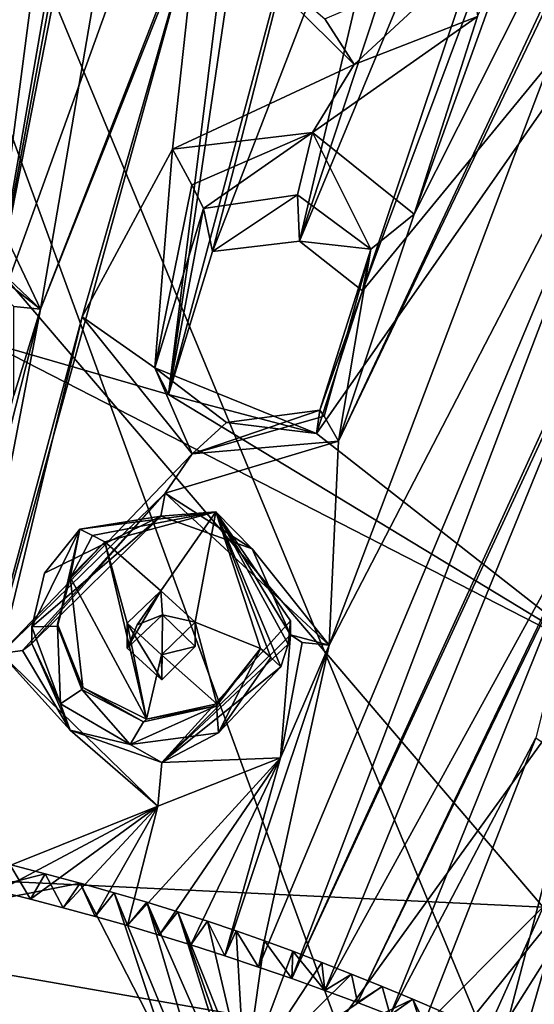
# Model space of a CAD drawing. Header units: millimetres. Extents: x -150 to 308, y -116 to 257.
# Tile 104 of 147: x 260.92 to 268.48, y 160.28 to 174.73. Entities that reach past the tile are written whole.
import ezdxf

# ---------------------------------------------------------------- set-up
doc = ezdxf.new("R2010")
doc.units = ezdxf.units.MM
doc.header["$LTSCALE"] = 81.481481
for name, color, linetype in [('138', 7, 'CONTINUOUS'), ('1389', 7, 'CONTINUOUS'), ('139', 7, 'CONTINUOUS'), ('1402', 7, 'CONTINUOUS'), ('1403', 7, 'CONTINUOUS'), ('1404', 7, 'CONTINUOUS'), ('1405', 7, 'CONTINUOUS'), ('1434', 7, 'CONTINUOUS'), ('1438', 7, 'CONTINUOUS'), ('1439', 7, 'CONTINUOUS'), ('1440', 7, 'CONTINUOUS'), ('1441', 7, 'CONTINUOUS'), ('1442', 7, 'CONTINUOUS'), ('1443', 7, 'CONTINUOUS'), ('1444', 7, 'CONTINUOUS'), ('1445', 7, 'CONTINUOUS'), ('1446', 7, 'CONTINUOUS'), ('1447', 7, 'CONTINUOUS'), ('1454', 7, 'CONTINUOUS'), ('1455', 7, 'CONTINUOUS'), ('254', 7, 'CONTINUOUS'), ('742', 7, 'CONTINUOUS'), ('744', 7, 'CONTINUOUS'), ('783', 7, 'CONTINUOUS'), ('786', 7, 'CONTINUOUS'), ('829', 7, 'CONTINUOUS')]:
    doc.layers.add(name, color=color, linetype=linetype)

msp = doc.modelspace()

# ---------------------------------------------------------------- linework, layer by layer
at = {"layer": '138', "linetype": 'CONTINUOUS'}
for points in [[(268.609, 161.712, -51.639), (249.928, 162.607, -52.632), (250, 183.471, -49.519), (268.609, 161.712, -51.639)], [(301.289, 177.897, -44.25), (268.609, 161.712, -51.639), (250, 183.471, -49.519), (301.289, 177.897, -44.25)]]:
    msp.add_3dface(points, dxfattribs=at)
at = {"layer": '1389', "linetype": 'CONTINUOUS'}
for points in [[(260.78, 162.337, -29.223), (260.6, 161.945, -27.227), (261.081, 161.826, -27.318), (260.78, 162.337, -29.223)], [(261.298, 162.2, -29.305), (260.78, 162.337, -29.223), (261.081, 161.826, -27.318), (261.298, 162.2, -29.305)], [(261.298, 162.2, -29.305), (261.081, 161.826, -27.318), (261.559, 161.702, -27.413), (261.298, 162.2, -29.305)], [(261.811, 162.06, -29.389), (261.298, 162.2, -29.305), (261.559, 161.702, -27.413), (261.811, 162.06, -29.389)], [(261.811, 162.06, -29.389), (261.559, 161.702, -27.413), (262.033, 161.573, -27.513), (261.811, 162.06, -29.389)], [(262.31, 161.92, -29.474), (261.811, 162.06, -29.389), (262.033, 161.573, -27.513), (262.31, 161.92, -29.474)], [(262.31, 161.92, -29.474), (262.033, 161.573, -27.513), (262.504, 161.439, -27.616), (262.31, 161.92, -29.474)], [(262.791, 161.781, -29.557), (262.31, 161.92, -29.474), (262.504, 161.439, -27.616), (262.791, 161.781, -29.557)], [(262.791, 161.781, -29.557), (262.504, 161.439, -27.616), (262.972, 161.3, -27.723), (262.791, 161.781, -29.557)], [(263.247, 161.644, -29.64), (262.791, 161.781, -29.557), (262.972, 161.3, -27.723), (263.247, 161.644, -29.64)], [(263.247, 161.644, -29.64), (262.972, 161.3, -27.723), (263.437, 161.157, -27.835), (263.247, 161.644, -29.64)], [(263.683, 161.506, -29.722), (263.247, 161.644, -29.64), (263.437, 161.157, -27.835), (263.683, 161.506, -29.722)], [(263.683, 161.506, -29.722), (263.437, 161.157, -27.835), (263.935, 160.997, -27.959), (263.683, 161.506, -29.722)], [(264.104, 161.364, -29.805), (263.683, 161.506, -29.722), (263.935, 160.997, -27.959), (264.104, 161.364, -29.805)], [(264.104, 161.364, -29.805), (263.935, 160.997, -27.959), (264.429, 160.832, -28.087), (264.104, 161.364, -29.805)], [(264.518, 161.217, -29.89), (264.104, 161.364, -29.805), (264.429, 160.832, -28.087), (264.518, 161.217, -29.89)], [(264.518, 161.217, -29.89), (264.429, 160.832, -28.087), (264.919, 160.662, -28.22), (264.518, 161.217, -29.89)], [(264.934, 161.063, -29.979), (264.518, 161.217, -29.89), (264.919, 160.662, -28.22), (264.934, 161.063, -29.979)], [(264.934, 161.063, -29.979), (264.919, 160.662, -28.22), (265.405, 160.488, -28.357), (264.934, 161.063, -29.979)], [(265.358, 160.899, -30.072), (264.934, 161.063, -29.979), (265.405, 160.488, -28.357), (265.358, 160.899, -30.072)], [(265.798, 160.726, -30.171), (265.358, 160.899, -30.072), (265.405, 160.488, -28.357), (265.798, 160.726, -30.171)], [(265.798, 160.726, -30.171), (265.405, 160.488, -28.357), (265.886, 160.309, -28.498), (265.798, 160.726, -30.171)], [(266.244, 160.546, -30.274), (265.798, 160.726, -30.171), (265.886, 160.309, -28.498), (266.244, 160.546, -30.274)], [(266.244, 160.546, -30.274), (265.886, 160.309, -28.498), (266.363, 160.125, -28.643), (266.244, 160.546, -30.274)], [(266.696, 160.359, -30.38), (266.244, 160.546, -30.274), (266.363, 160.125, -28.643), (266.696, 160.359, -30.38)], [(266.696, 160.359, -30.38), (266.363, 160.125, -28.643), (266.834, 159.937, -28.792), (266.696, 160.359, -30.38)], [(267.152, 160.165, -30.49), (266.696, 160.359, -30.38), (266.834, 159.937, -28.792), (267.152, 160.165, -30.49)]]:
    msp.add_3dface(points, dxfattribs=at)
at = {"layer": '139', "linetype": 'CONTINUOUS'}
for points in [[(249.903, 160.261, -52.905), (249.928, 162.607, -52.632), (267.625, 159.518, -51.946), (249.903, 160.261, -52.905)], [(249.928, 162.607, -52.632), (268.609, 161.712, -51.639), (267.625, 159.518, -51.946), (249.928, 162.607, -52.632)], [(267.625, 159.518, -51.946), (268.609, 161.712, -51.639), (284.543, 157.328, -49.152), (267.625, 159.518, -51.946)]]:
    msp.add_3dface(points, dxfattribs=at)
at = {"layer": '1402', "linetype": 'CONTINUOUS'}
for points in [[(261.84, 170.369, -24.77), (263.166, 172.831, -24.188), (262.905, 169.622, -24.301), (261.84, 170.369, -24.77)], [(262.905, 169.622, -24.301), (263.166, 172.831, -24.188), (263.453, 172.309, -24.136), (262.905, 169.622, -24.301)], [(263.623, 171.962, -23.705), (262.905, 169.622, -24.301), (263.453, 172.309, -24.136), (263.623, 171.962, -23.705)], [(263.456, 168.359, -25.553), (261.84, 170.369, -24.77), (262.905, 169.622, -24.301), (263.456, 168.359, -25.553)], [(263.96, 168.823, -24.711), (263.456, 168.359, -25.553), (262.905, 169.622, -24.301), (263.96, 168.823, -24.711)], [(265.396, 168.913, -25.435), (263.456, 168.359, -25.553), (265.329, 169.004, -24.892), (265.396, 168.913, -25.435)], [(265.329, 169.004, -24.892), (263.456, 168.359, -25.553), (263.96, 168.823, -24.711), (265.329, 169.004, -24.892)], [(265.606, 168.547, -25.77), (263.456, 168.359, -25.553), (265.396, 168.913, -25.435), (265.606, 168.547, -25.77)]]:
    msp.add_3dface(points, dxfattribs=at)
at = {"layer": '1403', "linetype": 'CONTINUOUS'}
for points in [[(263.166, 172.831, -24.188), (265.223, 173.075, -24.352), (263.453, 172.309, -24.136), (263.166, 172.831, -24.188)], [(265.223, 173.075, -24.352), (263.623, 171.962, -23.705), (263.453, 172.309, -24.136), (265.223, 173.075, -24.352)], [(263.623, 171.962, -23.705), (265.223, 173.075, -24.352), (265.004, 172.163, -23.858), (263.623, 171.962, -23.705)], [(265.004, 172.163, -23.858), (265.223, 173.075, -24.352), (266.081, 171.365, -24.286), (265.004, 172.163, -23.858)], [(265.223, 173.075, -24.352), (266.716, 171.875, -24.901), (266.081, 171.365, -24.286), (265.223, 173.075, -24.352)], [(266.716, 171.875, -24.901), (265.606, 168.547, -25.77), (266.081, 171.365, -24.286), (266.716, 171.875, -24.901)], [(265.396, 168.913, -25.435), (265.329, 169.004, -24.892), (266.081, 171.365, -24.286), (265.396, 168.913, -25.435)], [(265.606, 168.547, -25.77), (265.396, 168.913, -25.435), (266.081, 171.365, -24.286), (265.606, 168.547, -25.77)]]:
    msp.add_3dface(points, dxfattribs=at)
at = {"layer": '1404', "linetype": 'CONTINUOUS'}
for points in [[(263.754, 171.328, -22.072), (263.623, 171.962, -23.705), (265.004, 172.163, -23.858), (263.754, 171.328, -22.072)], [(265.031, 171.481, -22.175), (263.754, 171.328, -22.072), (265.004, 172.163, -23.858), (265.031, 171.481, -22.175)], [(265.031, 171.481, -22.175), (265.004, 172.163, -23.858), (266.081, 171.365, -24.286), (265.031, 171.481, -22.175)], [(265.958, 170.752, -22.507), (265.031, 171.481, -22.175), (266.081, 171.365, -24.286), (265.958, 170.752, -22.507)], [(265.329, 169.004, -24.892), (265.958, 170.752, -22.507), (266.081, 171.365, -24.286), (265.329, 169.004, -24.892)], [(265.282, 168.658, -23.055), (265.958, 170.752, -22.507), (265.329, 169.004, -24.892), (265.282, 168.658, -23.055)]]:
    msp.add_3dface(points, dxfattribs=at)
at = {"layer": '1405', "linetype": 'CONTINUOUS'}
for points in [[(263.107, 169.231, -22.621), (262.905, 169.622, -24.301), (263.623, 171.962, -23.705), (263.107, 169.231, -22.621)], [(263.754, 171.328, -22.072), (263.107, 169.231, -22.621), (263.623, 171.962, -23.705), (263.754, 171.328, -22.072)], [(263.107, 169.231, -22.621), (265.282, 168.658, -23.055), (262.905, 169.622, -24.301), (263.107, 169.231, -22.621)], [(265.282, 168.658, -23.055), (263.96, 168.823, -24.711), (262.905, 169.622, -24.301), (265.282, 168.658, -23.055)], [(265.282, 168.658, -23.055), (265.329, 169.004, -24.892), (263.96, 168.823, -24.711), (265.282, 168.658, -23.055)]]:
    msp.add_3dface(points, dxfattribs=at)
at = {"layer": '1434', "linetype": 'CONTINUOUS'}
for points in [[(265.835, 174.071, -24.136), (263.549, 176.326, -23.238), (265.406, 174.741, -24.423), (265.835, 174.071, -24.136)], [(267.543, 175.66, -24.487), (265.835, 174.071, -24.136), (265.406, 174.741, -24.423), (267.543, 175.66, -24.487)], [(267.646, 174.779, -24.162), (265.835, 174.071, -24.136), (267.543, 175.66, -24.487), (267.646, 174.779, -24.162)]]:
    msp.add_3dface(points, dxfattribs=at)
at = {"layer": '1438', "linetype": 'CONTINUOUS'}
for points in [[(264.9, 165.708, -27.172), (264.751, 163.899, -27.135), (263.011, 163.831, -27.49), (264.9, 165.708, -27.172)], [(265.072, 165.592, -26.813), (264.751, 163.899, -27.135), (264.9, 165.708, -27.172), (265.072, 165.592, -26.813)], [(261.1, 165.579, -26.625), (261.665, 164.307, -27.123), (260.965, 165.478, -26.299), (261.1, 165.579, -26.625)], [(265.468, 165.556, -26.701), (264.751, 163.899, -27.135), (265.072, 165.592, -26.813), (265.468, 165.556, -26.701)], [(261.665, 164.307, -27.123), (260.648, 165.432, -26.15), (260.965, 165.478, -26.299), (261.665, 164.307, -27.123)], [(262.952, 163.193, -27.117), (260.648, 165.432, -26.15), (261.665, 164.307, -27.123), (262.952, 163.193, -27.117)], [(263.011, 163.831, -27.49), (262.952, 163.193, -27.117), (261.665, 164.307, -27.123), (263.011, 163.831, -27.49)], [(264.751, 163.899, -27.135), (262.952, 163.193, -27.117), (263.011, 163.831, -27.49), (264.751, 163.899, -27.135)]]:
    msp.add_3dface(points, dxfattribs=at)
at = {"layer": '1439', "linetype": 'CONTINUOUS'}
for points in [[(260.648, 165.432, -26.15), (263.06, 167.786, -25.683), (260.965, 165.478, -26.299), (260.648, 165.432, -26.15)], [(263.06, 167.786, -25.683), (261.1, 165.579, -26.625), (260.965, 165.478, -26.299), (263.06, 167.786, -25.683)], [(261.1, 165.579, -26.625), (263.06, 167.786, -25.683), (262.995, 167.448, -26.271), (261.1, 165.579, -26.625)], [(262.995, 167.448, -26.271), (263.06, 167.786, -25.683), (264.338, 166.969, -26.643), (262.995, 167.448, -26.271)], [(263.06, 167.786, -25.683), (265.468, 165.556, -26.701), (264.338, 166.969, -26.643), (263.06, 167.786, -25.683)], [(265.468, 165.556, -26.701), (264.9, 165.708, -27.172), (264.338, 166.969, -26.643), (265.468, 165.556, -26.701)], [(265.468, 165.556, -26.701), (265.072, 165.592, -26.813), (264.9, 165.708, -27.172), (265.468, 165.556, -26.701)]]:
    msp.add_3dface(points, dxfattribs=at)
at = {"layer": '1440', "linetype": 'CONTINUOUS'}
for points in [[(261.1, 165.579, -26.625), (262.995, 167.448, -26.271), (261.1, 165.822, -27.654), (261.1, 165.579, -26.625)], [(261.1, 165.822, -27.654), (262.995, 167.448, -26.271), (261.286, 166.612, -27.428), (261.1, 165.822, -27.654)], [(261.286, 166.612, -27.428), (262.995, 167.448, -26.271), (261.808, 167.255, -27.285), (261.286, 166.612, -27.428)], [(261.808, 167.255, -27.285), (262.995, 167.448, -26.271), (263.802, 167.512, -27.316), (261.808, 167.255, -27.285)], [(262.995, 167.448, -26.271), (264.338, 166.969, -26.643), (263.802, 167.512, -27.316), (262.995, 167.448, -26.271)], [(264.338, 166.969, -26.643), (264.9, 165.708, -27.172), (263.802, 167.512, -27.316), (264.338, 166.969, -26.643)], [(264.9, 165.708, -27.172), (264.9, 165.912, -28.034), (263.802, 167.512, -27.316), (264.9, 165.708, -27.172)]]:
    msp.add_3dface(points, dxfattribs=at)
at = {"layer": '1441', "linetype": 'CONTINUOUS'}
for points in [[(261.808, 167.255, -27.285), (263.802, 167.512, -27.316), (261.992, 167.163, -27.333), (261.808, 167.255, -27.285)], [(261.992, 167.163, -27.333), (263.802, 167.512, -27.316), (262.171, 167.07, -27.382), (261.992, 167.163, -27.333)], [(262.171, 167.07, -27.382), (263.802, 167.512, -27.316), (262.997, 166.353, -27.725), (262.171, 167.07, -27.382)], [(262.997, 166.353, -27.725), (263.802, 167.512, -27.316), (263.5, 165.891, -27.944), (262.997, 166.353, -27.725)], [(263.802, 167.512, -27.316), (264.46, 165.505, -28.165), (263.5, 165.891, -27.944), (263.802, 167.512, -27.316)], [(263.802, 167.512, -27.316), (264.9, 165.912, -28.034), (264.864, 165.567, -28.169), (263.802, 167.512, -27.316)], [(264.46, 165.505, -28.165), (263.802, 167.512, -27.316), (264.61, 165.371, -28.229), (264.46, 165.505, -28.165)], [(264.61, 165.371, -28.229), (263.802, 167.512, -27.316), (264.758, 165.234, -28.294), (264.61, 165.371, -28.229)], [(264.758, 165.234, -28.294), (263.802, 167.512, -27.316), (264.864, 165.567, -28.169), (264.758, 165.234, -28.294)], [(261.664, 166.55, -27.561), (262.171, 167.07, -27.382), (262.785, 164.469, -28.47), (261.664, 166.55, -27.561)], [(262.785, 164.469, -28.47), (262.171, 167.07, -27.382), (262.5, 165.877, -27.884), (262.785, 164.469, -28.47)], [(262.5, 165.877, -27.884), (262.171, 167.07, -27.382), (262.997, 166.353, -27.725), (262.5, 165.877, -27.884)], [(261.478, 165.863, -27.827), (261.664, 166.55, -27.561), (261.85, 164.934, -28.225), (261.478, 165.863, -27.827)], [(261.85, 164.934, -28.225), (261.664, 166.55, -27.561), (262.785, 164.469, -28.47), (261.85, 164.934, -28.225)], [(262.785, 164.469, -28.47), (262.5, 165.877, -27.884), (263.003, 165.414, -28.103), (262.785, 164.469, -28.47)], [(263.5, 165.891, -27.944), (263.817, 164.693, -28.446), (263.003, 165.414, -28.103), (263.5, 165.891, -27.944)], [(264.46, 165.505, -28.165), (263.817, 164.693, -28.446), (263.5, 165.891, -27.944), (264.46, 165.505, -28.165)], [(263.817, 164.693, -28.446), (262.785, 164.469, -28.47), (263.003, 165.414, -28.103), (263.817, 164.693, -28.446)]]:
    msp.add_3dface(points, dxfattribs=at)
at = {"layer": '1442', "linetype": 'CONTINUOUS'}
for points in [[(261.1, 165.822, -27.654), (261.286, 166.612, -27.428), (261.808, 167.255, -27.285), (261.1, 165.822, -27.654)], [(261.1, 165.822, -27.654), (261.808, 167.255, -27.285), (261.477, 165.831, -27.692), (261.1, 165.822, -27.654)], [(261.477, 165.831, -27.692), (261.808, 167.255, -27.285), (261.657, 166.523, -27.496), (261.477, 165.831, -27.692)], [(261.808, 167.255, -27.285), (261.992, 167.163, -27.333), (261.657, 166.523, -27.496), (261.808, 167.255, -27.285)], [(261.992, 167.163, -27.333), (262.171, 167.07, -27.382), (261.657, 166.523, -27.496), (261.992, 167.163, -27.333)], [(261.52, 164.693, -28.053), (261.1, 165.822, -27.654), (261.477, 165.831, -27.692), (261.52, 164.693, -28.053)], [(261.835, 164.903, -28.022), (261.52, 164.693, -28.053), (261.477, 165.831, -27.692), (261.835, 164.903, -28.022)], [(264.46, 165.505, -28.165), (263.844, 164.268, -28.479), (263.812, 164.664, -28.347), (264.46, 165.505, -28.165)], [(264.46, 165.505, -28.165), (264.61, 165.371, -28.229), (263.844, 164.268, -28.479), (264.46, 165.505, -28.165)], [(264.61, 165.371, -28.229), (264.758, 165.234, -28.294), (263.844, 164.268, -28.479), (264.61, 165.371, -28.229)], [(262.543, 164.095, -28.363), (261.52, 164.693, -28.053), (261.835, 164.903, -28.022), (262.543, 164.095, -28.363)], [(262.742, 164.43, -28.282), (262.543, 164.095, -28.363), (261.835, 164.903, -28.022), (262.742, 164.43, -28.282)], [(263.844, 164.268, -28.479), (262.543, 164.095, -28.363), (263.812, 164.664, -28.347), (263.844, 164.268, -28.479)], [(263.812, 164.664, -28.347), (262.543, 164.095, -28.363), (262.742, 164.43, -28.282), (263.812, 164.664, -28.347)]]:
    msp.add_3dface(points, dxfattribs=at)
at = {"layer": '1443', "linetype": 'CONTINUOUS'}
for points in [[(264.9, 165.708, -27.172), (263.011, 163.831, -27.49), (264.9, 165.912, -28.034), (264.9, 165.708, -27.172)], [(264.9, 165.912, -28.034), (263.011, 163.831, -27.49), (264.864, 165.567, -28.169), (264.9, 165.912, -28.034)], [(261.1, 165.579, -26.625), (261.1, 165.822, -27.654), (261.52, 164.693, -28.053), (261.1, 165.579, -26.625)], [(261.665, 164.307, -27.123), (261.1, 165.579, -26.625), (261.52, 164.693, -28.053), (261.665, 164.307, -27.123)], [(263.011, 163.831, -27.49), (264.758, 165.234, -28.294), (264.864, 165.567, -28.169), (263.011, 163.831, -27.49)], [(264.758, 165.234, -28.294), (263.011, 163.831, -27.49), (263.844, 164.268, -28.479), (264.758, 165.234, -28.294)], [(261.665, 164.307, -27.123), (261.52, 164.693, -28.053), (262.543, 164.095, -28.363), (261.665, 164.307, -27.123)], [(263.011, 163.831, -27.49), (261.665, 164.307, -27.123), (262.543, 164.095, -28.363), (263.011, 163.831, -27.49)], [(263.011, 163.831, -27.49), (262.543, 164.095, -28.363), (263.844, 164.268, -28.479), (263.011, 163.831, -27.49)]]:
    msp.add_3dface(points, dxfattribs=at)
at = {"layer": '1444', "linetype": 'CONTINUOUS'}
for points in [[(262.171, 167.07, -27.382), (261.664, 166.55, -27.561), (261.657, 166.523, -27.496), (262.171, 167.07, -27.382)], [(261.478, 165.863, -27.827), (261.477, 165.831, -27.692), (261.657, 166.523, -27.496), (261.478, 165.863, -27.827)], [(261.664, 166.55, -27.561), (261.478, 165.863, -27.827), (261.657, 166.523, -27.496), (261.664, 166.55, -27.561)], [(261.478, 165.863, -27.827), (261.85, 164.934, -28.225), (261.477, 165.831, -27.692), (261.478, 165.863, -27.827)], [(261.85, 164.934, -28.225), (261.835, 164.903, -28.022), (261.477, 165.831, -27.692), (261.85, 164.934, -28.225)], [(263.817, 164.693, -28.446), (264.46, 165.505, -28.165), (263.812, 164.664, -28.347), (263.817, 164.693, -28.446)], [(261.85, 164.934, -28.225), (262.742, 164.43, -28.282), (261.835, 164.903, -28.022), (261.85, 164.934, -28.225)], [(261.85, 164.934, -28.225), (262.785, 164.469, -28.47), (262.742, 164.43, -28.282), (261.85, 164.934, -28.225)], [(262.785, 164.469, -28.47), (263.817, 164.693, -28.446), (263.812, 164.664, -28.347), (262.785, 164.469, -28.47)], [(262.785, 164.469, -28.47), (263.812, 164.664, -28.347), (262.742, 164.43, -28.282), (262.785, 164.469, -28.47)]]:
    msp.add_3dface(points, dxfattribs=at)
at = {"layer": '1445', "linetype": 'CONTINUOUS'}
for points in [[(263.003, 165.414, -28.103), (262.5, 165.877, -27.884), (263.01, 165.044, -26.535), (263.003, 165.414, -28.103)], [(263.01, 165.044, -26.535), (262.5, 165.877, -27.884), (262.5, 165.509, -26.327), (263.01, 165.044, -26.535)], [(263.5, 165.891, -27.944), (263.003, 165.414, -28.103), (263.5, 165.535, -26.441), (263.5, 165.891, -27.944)], [(263.5, 165.535, -26.441), (263.003, 165.414, -28.103), (263.01, 165.044, -26.535), (263.5, 165.535, -26.441)]]:
    msp.add_3dface(points, dxfattribs=at)
at = {"layer": '1446', "linetype": 'CONTINUOUS'}
for points in [[(262.5, 165.877, -27.884), (262.997, 166.353, -27.725), (262.5, 165.509, -26.327), (262.5, 165.877, -27.884)], [(262.5, 165.509, -26.327), (262.997, 166.353, -27.725), (262.648, 165.852, -26.237), (262.5, 165.509, -26.327)], [(262.648, 165.852, -26.237), (262.997, 166.353, -27.725), (263.02, 166, -26.235), (262.648, 165.852, -26.237)], [(262.997, 166.353, -27.725), (263.5, 165.891, -27.944), (263.02, 166, -26.235), (262.997, 166.353, -27.725)], [(263.5, 165.891, -27.944), (263.5, 165.535, -26.441), (263.02, 166, -26.235), (263.5, 165.891, -27.944)]]:
    msp.add_3dface(points, dxfattribs=at)
at = {"layer": '1447', "linetype": 'CONTINUOUS'}
for points in [[(263.01, 165.044, -26.535), (262.5, 165.509, -26.327), (263.02, 166, -26.235), (263.01, 165.044, -26.535)], [(262.5, 165.509, -26.327), (262.648, 165.852, -26.237), (263.02, 166, -26.235), (262.5, 165.509, -26.327)], [(263.5, 165.535, -26.441), (263.01, 165.044, -26.535), (263.02, 166, -26.235), (263.5, 165.535, -26.441)]]:
    msp.add_3dface(points, dxfattribs=at)
at = {"layer": '1454', "linetype": 'CONTINUOUS'}
msp.add_3dface([(261.226, 170.485, -24.676), (260.836, 169.217, -25.014), (260.837, 170.523, -24.804), (261.226, 170.485, -24.676)], dxfattribs=at)
at = {"layer": '1455', "linetype": 'CONTINUOUS'}
for points in [[(258.822, 172.755, -23.82), (261.226, 170.485, -24.676), (258.78, 172.403, -24.415), (258.822, 172.755, -23.82)], [(261.226, 170.485, -24.676), (260.837, 170.523, -24.804), (258.78, 172.403, -24.415), (261.226, 170.485, -24.676)]]:
    msp.add_3dface(points, dxfattribs=at)
at = {"layer": '254', "linetype": 'CONTINUOUS'}
for points in [[(271.223, 151.445, -48.888), (294.45, 169.196, -44.692), (250, 202.512, -43.514), (271.223, 151.445, -48.888)], [(266.905, 156.381, -49.255), (271.223, 151.445, -48.888), (250, 202.512, -43.514), (266.905, 156.381, -49.255)], [(294.45, 169.196, -44.692), (304.963, 196.28, -38.29), (250, 202.512, -43.514), (294.45, 169.196, -44.692)], [(260.392, 159.682, -49.581), (266.905, 156.381, -49.255), (250, 202.512, -43.514), (260.392, 159.682, -49.581)]]:
    msp.add_3dface(points, dxfattribs=at)
at = {"layer": '742', "linetype": 'CONTINUOUS'}
for points in [[(260.78, 162.337, -29.223), (261.298, 162.2, -29.305), (257.015, 161.12, -29.566), (260.78, 162.337, -29.223)], [(261.298, 162.2, -29.305), (261.811, 162.06, -29.389), (257.015, 161.12, -29.566), (261.298, 162.2, -29.305)], [(261.811, 162.06, -29.389), (263.082, 159.585, -30.465), (257.015, 161.12, -29.566), (261.811, 162.06, -29.389)], [(262.31, 161.92, -29.474), (263.082, 159.585, -30.465), (261.811, 162.06, -29.389), (262.31, 161.92, -29.474)], [(263.878, 158.121, -31.104), (263.082, 159.585, -30.465), (262.31, 161.92, -29.474), (263.878, 158.121, -31.104)], [(262.791, 161.781, -29.557), (263.878, 158.121, -31.104), (262.31, 161.92, -29.474), (262.791, 161.781, -29.557)], [(264.228, 158.5, -30.97), (263.878, 158.121, -31.104), (262.791, 161.781, -29.557), (264.228, 158.5, -30.97)], [(263.247, 161.644, -29.64), (264.228, 158.5, -30.97), (262.791, 161.781, -29.557), (263.247, 161.644, -29.64)], [(264.228, 158.838, -30.833), (264.228, 158.5, -30.97), (263.247, 161.644, -29.64), (264.228, 158.838, -30.833)], [(264.229, 159.177, -30.696), (264.228, 158.838, -30.833), (263.247, 161.644, -29.64), (264.229, 159.177, -30.696)], [(263.683, 161.506, -29.722), (264.229, 159.177, -30.696), (263.247, 161.644, -29.64), (263.683, 161.506, -29.722)], [(264.104, 161.364, -29.805), (264.229, 159.177, -30.696), (263.683, 161.506, -29.722), (264.104, 161.364, -29.805)], [(264.518, 161.217, -29.89), (264.229, 159.177, -30.696), (264.104, 161.364, -29.805), (264.518, 161.217, -29.89)], [(264.934, 161.063, -29.979), (264.229, 159.177, -30.696), (264.518, 161.217, -29.89), (264.934, 161.063, -29.979)], [(265.358, 160.899, -30.072), (264.229, 159.177, -30.696), (264.934, 161.063, -29.979), (265.358, 160.899, -30.072)], [(265.798, 160.726, -30.171), (264.229, 159.177, -30.696), (265.358, 160.899, -30.072), (265.798, 160.726, -30.171)], [(266.244, 160.546, -30.274), (264.229, 159.177, -30.696), (265.798, 160.726, -30.171), (266.244, 160.546, -30.274)], [(266.696, 160.359, -30.38), (264.229, 159.177, -30.696), (266.244, 160.546, -30.274), (266.696, 160.359, -30.38)], [(268.118, 157.476, -31.633), (264.229, 159.177, -30.696), (266.696, 160.359, -30.38), (268.118, 157.476, -31.633)], [(267.152, 160.165, -30.49), (268.118, 157.476, -31.633), (266.696, 160.359, -30.38), (267.152, 160.165, -30.49)]]:
    msp.add_3dface(points, dxfattribs=at)
at = {"layer": '744', "linetype": 'CONTINUOUS'}
for points in [[(257.015, 161.12, -29.566), (263.082, 159.585, -30.465), (257.05, 160.558, -27.309), (257.015, 161.12, -29.566)], [(263.082, 159.585, -30.465), (263.072, 159.299, -29.284), (257.05, 160.558, -27.309), (263.082, 159.585, -30.465)], [(263.072, 159.299, -29.284), (263.064, 159.093, -28.437), (257.05, 160.558, -27.309), (263.072, 159.299, -29.284)]]:
    msp.add_3dface(points, dxfattribs=at)
at = {"layer": '783', "linetype": 'CONTINUOUS'}
for points in [[(264.702, 193.014, -16.412), (260.429, 170.002, -22.13), (264.985, 193.193, -16.387), (264.702, 193.014, -16.412)], [(264.985, 193.193, -16.387), (260.429, 170.002, -22.13), (264.663, 181.719, -19.29), (264.985, 193.193, -16.387)], [(264.403, 192.862, -16.428), (260.429, 170.002, -22.13), (264.702, 193.014, -16.412), (264.403, 192.862, -16.428)], [(260.429, 170.002, -22.13), (264.403, 192.862, -16.428), (262.646, 186.932, -17.782), (260.429, 170.002, -22.13)], [(272.113, 187.215, -18.617), (271.207, 186.34, -18.75), (265.958, 170.752, -22.507), (272.113, 187.215, -18.617)], [(271.237, 177.178, -21.328), (272.113, 187.215, -18.617), (265.958, 170.752, -22.507), (271.237, 177.178, -21.328)], [(260.429, 170.002, -22.13), (262.646, 186.932, -17.782), (260.045, 176.44, -20.296), (260.429, 170.002, -22.13)], [(271.207, 186.34, -18.75), (269.945, 186.361, -18.603), (265.031, 171.481, -22.175), (271.207, 186.34, -18.75)], [(269.945, 186.361, -18.603), (266.941, 179.57, -20.103), (265.031, 171.481, -22.175), (269.945, 186.361, -18.603)], [(265.958, 170.752, -22.507), (271.207, 186.34, -18.75), (265.031, 171.481, -22.175), (265.958, 170.752, -22.507)], [(264.663, 181.719, -19.29), (260.429, 170.002, -22.13), (263.107, 169.231, -22.621), (264.663, 181.719, -19.29)], [(264.633, 179.552, -19.863), (264.663, 181.719, -19.29), (263.107, 169.231, -22.621), (264.633, 179.552, -19.863)], [(266.941, 179.57, -20.103), (265.745, 179.089, -20.103), (263.754, 171.328, -22.072), (266.941, 179.57, -20.103)], [(265.031, 171.481, -22.175), (266.941, 179.57, -20.103), (263.754, 171.328, -22.072), (265.031, 171.481, -22.175)], [(265.745, 179.089, -20.103), (264.633, 179.552, -19.863), (263.107, 169.231, -22.621), (265.745, 179.089, -20.103)], [(263.754, 171.328, -22.072), (265.745, 179.089, -20.103), (263.107, 169.231, -22.621), (263.754, 171.328, -22.072)], [(269.487, 165.366, -24.741), (271.237, 177.178, -21.328), (265.282, 168.658, -23.055), (269.487, 165.366, -24.741)], [(265.282, 168.658, -23.055), (271.237, 177.178, -21.328), (265.958, 170.752, -22.507), (265.282, 168.658, -23.055)], [(269.487, 165.366, -24.741), (260.429, 170.002, -22.13), (258.943, 150.799, -27.544), (269.487, 165.366, -24.741)], [(260.429, 170.002, -22.13), (269.487, 165.366, -24.741), (263.107, 169.231, -22.621), (260.429, 170.002, -22.13)], [(269.487, 165.366, -24.741), (265.282, 168.658, -23.055), (263.107, 169.231, -22.621), (269.487, 165.366, -24.741)], [(265.164, 148.844, -29.27), (269.487, 165.366, -24.741), (258.943, 150.799, -27.544), (265.164, 148.844, -29.27)], [(269.535, 163.961, -25.223), (269.487, 165.366, -24.741), (265.164, 148.844, -29.27), (269.535, 163.961, -25.223)], [(270.475, 163.306, -25.62), (269.535, 163.961, -25.223), (265.164, 148.844, -29.27), (270.475, 163.306, -25.62)], [(271.75, 163.544, -25.783), (270.475, 163.306, -25.62), (265.164, 148.844, -29.27), (271.75, 163.544, -25.783)], [(267.725, 146.522, -30.679), (271.75, 163.544, -25.783), (265.164, 148.844, -29.27), (267.725, 146.522, -30.679)], [(271.79, 163.571, -25.782), (271.75, 163.544, -25.783), (267.725, 146.522, -30.679), (271.79, 163.571, -25.782)], [(270.071, 142.768, -32.737), (271.79, 163.571, -25.782), (267.725, 146.522, -30.679), (270.071, 142.768, -32.737)]]:
    msp.add_3dface(points, dxfattribs=at)
at = {"layer": '786', "linetype": 'CONTINUOUS'}
for points in [[(273.478, 185.287, -21.931), (265.606, 168.547, -25.77), (266.716, 171.875, -24.901), (273.478, 185.287, -21.931)], [(265.606, 168.547, -25.77), (273.478, 185.287, -21.931), (270.353, 178.46, -23.458), (265.606, 168.547, -25.77)], [(273.478, 185.287, -21.931), (266.716, 171.875, -24.901), (268.363, 176.446, -23.772), (273.478, 185.287, -21.931)], [(263.153, 181.672, -21.758), (261.226, 170.485, -24.676), (259.466, 174.18, -23.469), (263.153, 181.672, -21.758)], [(260.88, 177.462, -22.682), (263.153, 181.672, -21.758), (259.466, 174.18, -23.469), (260.88, 177.462, -22.682)], [(263.153, 181.672, -21.758), (264.55, 179.01, -22.603), (261.226, 170.485, -24.676), (263.153, 181.672, -21.758)], [(264.55, 179.01, -22.603), (263.549, 176.326, -23.238), (261.226, 170.485, -24.676), (264.55, 179.01, -22.603)], [(265.606, 168.547, -25.77), (270.353, 178.46, -23.458), (265.468, 165.556, -26.701), (265.606, 168.547, -25.77)], [(270.353, 178.46, -23.458), (270.394, 175.053, -24.47), (265.468, 165.556, -26.701), (270.353, 178.46, -23.458)], [(268.363, 176.446, -23.772), (266.716, 171.875, -24.901), (267.646, 174.779, -24.162), (268.363, 176.446, -23.772)], [(261.84, 170.369, -24.77), (259.627, 162.168, -27.055), (263.549, 176.326, -23.238), (261.84, 170.369, -24.77)], [(263.549, 176.326, -23.238), (259.627, 162.168, -27.055), (261.226, 170.485, -24.676), (263.549, 176.326, -23.238)], [(263.166, 172.831, -24.188), (261.84, 170.369, -24.77), (263.549, 176.326, -23.238), (263.166, 172.831, -24.188)], [(263.166, 172.831, -24.188), (263.549, 176.326, -23.238), (265.835, 174.071, -24.136), (263.166, 172.831, -24.188)], [(264.919, 160.662, -28.22), (264.429, 160.832, -28.087), (270.394, 175.053, -24.47), (264.919, 160.662, -28.22)], [(270.394, 175.053, -24.47), (264.429, 160.832, -28.087), (265.468, 165.556, -26.701), (270.394, 175.053, -24.47)], [(264.919, 160.662, -28.22), (270.394, 175.053, -24.47), (270.282, 172.382, -25.27), (264.919, 160.662, -28.22)], [(266.716, 171.875, -24.901), (265.223, 173.075, -24.352), (267.646, 174.779, -24.162), (266.716, 171.875, -24.901)], [(267.646, 174.779, -24.162), (265.223, 173.075, -24.352), (265.835, 174.071, -24.136), (267.646, 174.779, -24.162)], [(261.226, 170.485, -24.676), (258.822, 172.755, -23.82), (259.466, 174.18, -23.469), (261.226, 170.485, -24.676)], [(265.223, 173.075, -24.352), (263.166, 172.831, -24.188), (265.835, 174.071, -24.136), (265.223, 173.075, -24.352)], [(269.598, 170.751, -25.673), (264.919, 160.662, -28.22), (270.282, 172.382, -25.27), (269.598, 170.751, -25.673)], [(265.405, 160.488, -28.357), (264.919, 160.662, -28.22), (269.598, 170.751, -25.673), (265.405, 160.488, -28.357)], [(270.215, 169.239, -26.257), (265.405, 160.488, -28.357), (269.598, 170.751, -25.673), (270.215, 169.239, -26.257)], [(259.627, 162.168, -27.055), (259.135, 162.273, -26.975), (261.226, 170.485, -24.676), (259.627, 162.168, -27.055)], [(261.226, 170.485, -24.676), (259.135, 162.273, -26.975), (260.836, 169.217, -25.014), (261.226, 170.485, -24.676)], [(259.627, 162.168, -27.055), (261.84, 170.369, -24.77), (260.648, 165.432, -26.15), (259.627, 162.168, -27.055)], [(261.84, 170.369, -24.77), (263.456, 168.359, -25.553), (260.648, 165.432, -26.15), (261.84, 170.369, -24.77)], [(265.886, 160.309, -28.498), (265.405, 160.488, -28.357), (270.215, 169.239, -26.257), (265.886, 160.309, -28.498)], [(269.331, 167.49, -26.679), (265.886, 160.309, -28.498), (270.215, 169.239, -26.257), (269.331, 167.49, -26.679)], [(263.456, 168.359, -25.553), (265.606, 168.547, -25.77), (263.06, 167.786, -25.683), (263.456, 168.359, -25.553)], [(265.606, 168.547, -25.77), (265.468, 165.556, -26.701), (263.06, 167.786, -25.683), (265.606, 168.547, -25.77)], [(260.648, 165.432, -26.15), (263.456, 168.359, -25.553), (263.06, 167.786, -25.683), (260.648, 165.432, -26.15)], [(266.363, 160.125, -28.643), (265.886, 160.309, -28.498), (269.331, 167.49, -26.679), (266.363, 160.125, -28.643)], [(268.503, 164.196, -27.637), (266.363, 160.125, -28.643), (269.331, 167.49, -26.679), (268.503, 164.196, -27.637)], [(264.429, 160.832, -28.087), (263.935, 160.997, -27.959), (265.468, 165.556, -26.701), (264.429, 160.832, -28.087)], [(265.468, 165.556, -26.701), (263.935, 160.997, -27.959), (264.751, 163.899, -27.135), (265.468, 165.556, -26.701)], [(262.952, 163.193, -27.117), (260.115, 162.059, -27.139), (260.648, 165.432, -26.15), (262.952, 163.193, -27.117)], [(266.834, 159.937, -28.792), (266.363, 160.125, -28.643), (268.503, 164.196, -27.637), (266.834, 159.937, -28.792)], [(270.037, 163.142, -28.284), (266.834, 159.937, -28.792), (268.503, 164.196, -27.637), (270.037, 163.142, -28.284)], [(262.972, 161.3, -27.723), (262.504, 161.439, -27.616), (264.751, 163.899, -27.135), (262.972, 161.3, -27.723)], [(264.751, 163.899, -27.135), (262.504, 161.439, -27.616), (262.952, 163.193, -27.117), (264.751, 163.899, -27.135)], [(263.437, 161.157, -27.835), (262.972, 161.3, -27.723), (264.751, 163.899, -27.135), (263.437, 161.157, -27.835)], [(263.935, 160.997, -27.959), (263.437, 161.157, -27.835), (264.751, 163.899, -27.135), (263.935, 160.997, -27.959)], [(260.6, 161.945, -27.227), (260.115, 162.059, -27.139), (262.952, 163.193, -27.117), (260.6, 161.945, -27.227)], [(261.081, 161.826, -27.318), (260.6, 161.945, -27.227), (262.952, 163.193, -27.117), (261.081, 161.826, -27.318)], [(261.559, 161.702, -27.413), (261.081, 161.826, -27.318), (262.952, 163.193, -27.117), (261.559, 161.702, -27.413)], [(262.033, 161.573, -27.513), (261.559, 161.702, -27.413), (262.952, 163.193, -27.117), (262.033, 161.573, -27.513)], [(262.504, 161.439, -27.616), (262.033, 161.573, -27.513), (262.952, 163.193, -27.117), (262.504, 161.439, -27.616)], [(267.301, 159.743, -28.945), (266.834, 159.937, -28.792), (270.037, 163.142, -28.284), (267.301, 159.743, -28.945)], [(267.763, 159.544, -29.103), (267.301, 159.743, -28.945), (270.037, 163.142, -28.284), (267.763, 159.544, -29.103)], [(268.222, 159.341, -29.264), (267.763, 159.544, -29.103), (270.037, 163.142, -28.284), (268.222, 159.341, -29.264)], [(268.677, 159.133, -29.43), (268.222, 159.341, -29.264), (270.037, 163.142, -28.284), (268.677, 159.133, -29.43)]]:
    msp.add_3dface(points, dxfattribs=at)
at = {"layer": '829', "linetype": 'CONTINUOUS'}
msp.add_3dface([(257.05, 160.558, -27.309), (263.064, 159.093, -28.437), (259.054, 159.435, -27.823), (257.05, 160.558, -27.309)], dxfattribs=at)

doc.saveas('drawing.dxf')
